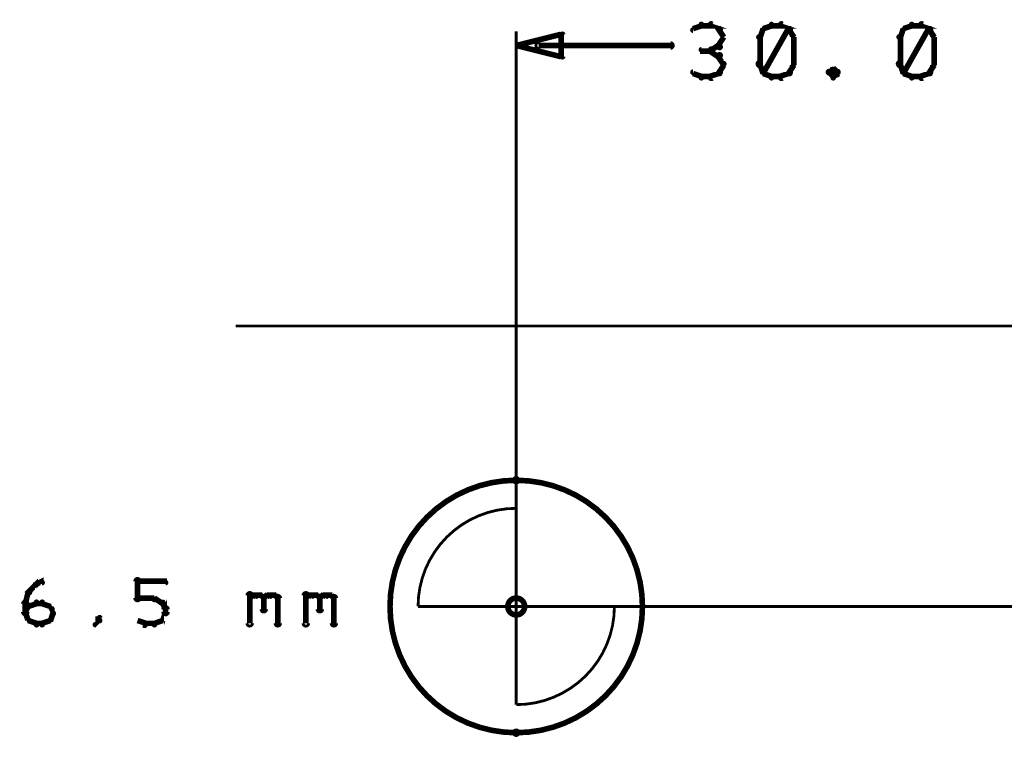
# Model space of a CAD drawing. Extents: x 98 to 599, y 121 to 517.
# Tile 25 of 77: x 201 to 236, y 372 to 398. Entities that reach past the tile are written whole.
import ezdxf

# ---------------------------------------------------------------- set-up
doc = ezdxf.new("R2010")
doc.units = 0
doc.layers.get('0').update_dxf_attribs({"linetype": 'CONTINUOUS'})
for name, color, linetype in [('COPPER', 3, 'CONTINUOUS'), ('DIMENSIONS', 2, 'CONTINUOUS'), ('DRAWING', 4, 'CONTINUOUS'), ('OUTLINES', 1, 'CONTINUOUS')]:
    doc.layers.add(name, color=color, linetype=linetype)

# ---------------------------------------------------------------- blocks, each defined once
blk = doc.blocks.new('VIA')
at = {"const_width": 0.2}
blk.add_lwpolyline([(-0.3, 0, 1), (0.3, 0, 1)], format="xyb", close=True, dxfattribs=at)

msp = doc.modelspace()

# ---------------------------------------------------------------- linework, layer by layer
at = {"layer": 'DIMENSIONS', "color": 94}
for points in [[(225.1, 397.7, 0.1, 0.1, 1), (225.1, 397.8, 0, 0, 0), (225.1, 397.7, 0, 0, 0), (225.1, 397.7, 0.2, 0.2, 0), (224.8, 397.6, 0.2, 0.2, 0), (224.8, 397.6, 0, 0, 0), (224.8, 397.6, 0.1, 0.1, 0), (224.8, 397.6, 0.1, 0.1, 1), (224.8, 397.5, 0, 0, 0)], [(225.4, 397.7, 0.1, 0.1, 1), (225.4, 397.8, 0, 0, 0), (225.4, 397.7, 0, 0, 0), (225.4, 397.7, 0.2, 0.2, 0), (225.1, 397.7, 0.2, 0.2, 0), (225.1, 397.7, 0, 0, 0), (225.1, 397.7, 0.1, 0.1, 0), (225.1, 397.8, 0.1, 0.1, 1), (225.1, 397.7, 0, 0, 0)], [(225.7, 397.5, 0.1, 0.1, 1), (225.8, 397.6, 0, 0, 0), (225.7, 397.6, 0, 0, 0), (225.7, 397.6, 0.2, 0.2, 0), (225.4, 397.7, 0.2, 0.2, 0), (225.4, 397.7, 0, 0, 0), (225.4, 397.7, 0.1, 0.1, 0), (225.5, 397.8, 0.1, 0.1, 1), (225.4, 397.7, 0, 0, 0)], [(225.9, 397.3, 0.1, 0.1, 1), (225.9, 397.3, 0, 0, 0), (225.9, 397.3, 0, 0, 0), (225.9, 397.3, 0.2, 0.2, 0), (225.7, 397.6, 0.2, 0.2, 0), (225.7, 397.6, 0, 0, 0), (225.7, 397.6, 0.1, 0.1, 0), (225.8, 397.6, 0.1, 0.1, 1), (225.7, 397.6, 0, 0, 0)], [(227.4, 397.6, 0.1, 0.1, 1), (227.3, 397.6, 0, 0, 0), (227.3, 397.6, 0, 0, 0), (227.3, 397.6, 0.2, 0.2, 0), (227.2, 397.3, 0.2, 0.2, 0), (227.2, 397.3, 0, 0, 0), (227.2, 397.3, 0.1, 0.1, 0), (227.1, 397.3, 0.1, 0.1, 1), (227.2, 397.3, 0, 0, 0)], [(227.6, 397.7, 0.1, 0.1, 1), (227.6, 397.8, 0, 0, 0), (227.6, 397.7, 0, 0, 0), (227.6, 397.7, 0.2, 0.2, 0), (227.3, 397.6, 0.2, 0.2, 0), (227.3, 397.6, 0, 0, 0), (227.3, 397.6, 0.1, 0.1, 0), (227.3, 397.6, 0.1, 0.1, 1), (227.3, 397.5, 0, 0, 0)], [(227.3, 396.1, 0.1, 0.1, 1), (227.3, 396, 0, 0, 0), (227.3, 396, 0, 0, 0), (227.3, 396, 0.2, 0.2, 0), (228.2, 397.6, 0.2, 0.2, 0), (228.2, 397.6, 0, 0, 0), (228.2, 397.6, 0.1, 0.1, 0), (228.3, 397.6, 0.1, 0.1, 1), (228.2, 397.6, 0, 0, 0)], [(227.9, 397.7, 0.1, 0.1, 1), (227.9, 397.8, 0, 0, 0), (227.9, 397.7, 0, 0, 0), (227.9, 397.7, 0.2, 0.2, 0), (227.6, 397.7, 0.2, 0.2, 0), (227.6, 397.7, 0, 0, 0), (227.6, 397.7, 0.1, 0.1, 0), (227.6, 397.8, 0.1, 0.1, 1), (227.6, 397.7, 0, 0, 0)], [(228.2, 397.5, 0.1, 0.1, 1), (228.3, 397.6, 0, 0, 0), (228.2, 397.6, 0, 0, 0), (228.2, 397.6, 0.2, 0.2, 0), (227.9, 397.7, 0.2, 0.2, 0), (227.9, 397.7, 0, 0, 0), (227.9, 397.7, 0.1, 0.1, 0), (228, 397.8, 0.1, 0.1, 1), (227.9, 397.7, 0, 0, 0)], [(228.4, 397.3, 0.1, 0.1, 1), (228.4, 397.3, 0, 0, 0), (228.4, 397.3, 0, 0, 0), (228.4, 397.3, 0.2, 0.2, 0), (228.2, 397.6, 0.2, 0.2, 0), (228.2, 397.6, 0, 0, 0), (228.2, 397.6, 0.1, 0.1, 0), (228.3, 397.6, 0.1, 0.1, 1), (228.2, 397.6, 0, 0, 0)], [(232.4, 397.6, 0.1, 0.1, 1), (232.3, 397.6, 0, 0, 0), (232.3, 397.6, 0, 0, 0), (232.3, 397.6, 0.2, 0.2, 0), (232.2, 397.3, 0.2, 0.2, 0), (232.2, 397.3, 0, 0, 0), (232.2, 397.3, 0.1, 0.1, 0), (232.1, 397.3, 0.1, 0.1, 1), (232.2, 397.3, 0, 0, 0)], [(232.6, 397.7, 0.1, 0.1, 1), (232.6, 397.8, 0, 0, 0), (232.6, 397.7, 0, 0, 0), (232.6, 397.7, 0.2, 0.2, 0), (232.3, 397.6, 0.2, 0.2, 0), (232.3, 397.6, 0, 0, 0), (232.3, 397.6, 0.1, 0.1, 0), (232.3, 397.6, 0.1, 0.1, 1), (232.3, 397.5, 0, 0, 0)], [(232.3, 396.1, 0.1, 0.1, 1), (232.3, 396, 0, 0, 0), (232.3, 396, 0, 0, 0), (232.3, 396, 0.2, 0.2, 0), (233.2, 397.6, 0.2, 0.2, 0), (233.2, 397.6, 0, 0, 0), (233.2, 397.6, 0.1, 0.1, 0), (233.3, 397.6, 0.1, 0.1, 1), (233.2, 397.6, 0, 0, 0)], [(232.9, 397.7, 0.1, 0.1, 1), (232.9, 397.8, 0, 0, 0), (232.9, 397.7, 0, 0, 0), (232.9, 397.7, 0.2, 0.2, 0), (232.6, 397.7, 0.2, 0.2, 0), (232.6, 397.7, 0, 0, 0), (232.6, 397.7, 0.1, 0.1, 0), (232.6, 397.8, 0.1, 0.1, 1), (232.6, 397.7, 0, 0, 0)], [(233.2, 397.5, 0.1, 0.1, 1), (233.3, 397.6, 0, 0, 0), (233.2, 397.6, 0, 0, 0), (233.2, 397.6, 0.2, 0.2, 0), (232.9, 397.7, 0.2, 0.2, 0), (232.9, 397.7, 0, 0, 0), (232.9, 397.7, 0.1, 0.1, 0), (233, 397.8, 0.1, 0.1, 1), (232.9, 397.7, 0, 0, 0)], [(233.4, 397.3, 0.1, 0.1, 1), (233.4, 397.3, 0, 0, 0), (233.4, 397.3, 0, 0, 0), (233.4, 397.3, 0.2, 0.2, 0), (233.2, 397.6, 0.2, 0.2, 0), (233.2, 397.6, 0, 0, 0), (233.2, 397.6, 0.1, 0.1, 0), (233.3, 397.6, 0.1, 0.1, 1), (233.2, 397.6, 0, 0, 0)], [(218.5, 376.9, 0.1, 0.1, 1), (218.5, 376.9, 0, 0, 0), (218.5, 376.9, 0, 0, 0), (218.5, 376.9, 0.1, 0.1, 0), (218.5, 397.5, 0.1, 0.1, 0), (218.5, 397.5, 0, 0, 0), (218.5, 397.5, 0.1, 0.1, 0), (218.5, 397.5, 0.1, 0.1, 1), (218.5, 397.5, 0, 0, 0)], [(225.7, 397, 0.1, 0.1, 1), (225.8, 396.9, 0, 0, 0), (225.7, 397, 0, 0, 0), (225.7, 397, 0.2, 0.2, 0), (225.9, 397.3, 0.2, 0.2, 0), (225.9, 397.3, 0, 0, 0), (225.9, 397.3, 0.1, 0.1, 0), (225.9, 397.3, 0.1, 0.1, 1), (225.9, 397.3, 0, 0, 0)], [(227.2, 397.3, 0.1, 0.1, 1), (227.1, 397.3, 0, 0, 0), (227.2, 397.3, 0, 0, 0), (227.2, 397.3, 0.2, 0.2, 0), (227.2, 396.3, 0.2, 0.2, 0), (227.2, 396.3, 0, 0, 0), (227.2, 396.3, 0.1, 0.1, 0), (227.1, 396.3, 0.1, 0.1, 1), (227.2, 396.3, 0, 0, 0)], [(228.3, 396.3, 0.1, 0.1, 1), (228.4, 396.3, 0, 0, 0), (228.4, 396.3, 0, 0, 0), (228.4, 396.3, 0.2, 0.2, 0), (228.4, 397.3, 0.2, 0.2, 0), (228.4, 397.3, 0, 0, 0), (228.4, 397.3, 0.1, 0.1, 0), (228.4, 397.3, 0.1, 0.1, 1), (228.3, 397.3, 0, 0, 0)], [(232.2, 397.3, 0.1, 0.1, 1), (232.1, 397.3, 0, 0, 0), (232.2, 397.3, 0, 0, 0), (232.2, 397.3, 0.2, 0.2, 0), (232.2, 396.3, 0.2, 0.2, 0), (232.2, 396.3, 0, 0, 0), (232.2, 396.3, 0.1, 0.1, 0), (232.1, 396.3, 0.1, 0.1, 1), (232.2, 396.3, 0, 0, 0)], [(233.3, 396.3, 0.1, 0.1, 1), (233.4, 396.3, 0, 0, 0), (233.4, 396.3, 0, 0, 0), (233.4, 396.3, 0.2, 0.2, 0), (233.4, 397.3, 0.2, 0.2, 0), (233.4, 397.3, 0, 0, 0), (233.4, 397.3, 0.1, 0.1, 0), (233.4, 397.3, 0.1, 0.1, 1), (233.3, 397.3, 0, 0, 0)], [(219.3, 397.1, 0.1, 0.1, 1), (219.3, 396.9, 0, 0, 0), (219.3, 397, 0, 0, 0), (219.3, 397, 0.2, 0.2, 0), (224, 397, 0.2, 0.2, 0), (224, 397, 0, 0, 0), (224, 397, 0.1, 0.1, 0), (224, 396.9, 0.1, 0.1, 1), (224, 397.1, 0, 0, 0)], [(225.4, 396.8, 0.1, 0.1, 1), (225.4, 396.9, 0, 0, 0), (225.4, 396.8, 0, 0, 0), (225.4, 396.8, 0.2, 0.2, 0), (225.1, 396.8, 0.2, 0.2, 0), (225.1, 396.8, 0, 0, 0), (225.1, 396.8, 0.1, 0.1, 0), (225.1, 396.9, 0.1, 0.1, 1), (225.1, 396.8, 0, 0, 0)], [(225.4, 396.9, 0.1, 0.1, 1), (225.5, 396.8, 0, 0, 0), (225.4, 396.8, 0, 0, 0), (225.4, 396.8, 0.2, 0.2, 0), (225.7, 397, 0.2, 0.2, 0), (225.7, 397, 0, 0, 0), (225.7, 397, 0.1, 0.1, 0), (225.8, 396.9, 0.1, 0.1, 1), (225.7, 397, 0, 0, 0)], [(225.7, 396.6, 0.1, 0.1, 1), (225.8, 396.7, 0, 0, 0), (225.7, 396.6, 0, 0, 0), (225.7, 396.6, 0.2, 0.2, 0), (225.4, 396.8, 0.2, 0.2, 0), (225.4, 396.8, 0, 0, 0), (225.4, 396.8, 0.1, 0.1, 0), (225.5, 396.9, 0.1, 0.1, 1), (225.4, 396.8, 0, 0, 0)], [(225.9, 396.3, 0.1, 0.1, 1), (225.9, 396.4, 0, 0, 0), (225.9, 396.3, 0, 0, 0), (225.9, 396.3, 0.2, 0.2, 0), (225.7, 396.6, 0.2, 0.2, 0), (225.7, 396.6, 0, 0, 0), (225.7, 396.6, 0.1, 0.1, 0), (225.8, 396.7, 0.1, 0.1, 1), (225.7, 396.6, 0, 0, 0)], [(225.7, 396, 0.1, 0.1, 1), (225.8, 396, 0, 0, 0), (225.7, 396, 0, 0, 0), (225.7, 396, 0.2, 0.2, 0), (225.9, 396.3, 0.2, 0.2, 0), (225.9, 396.3, 0, 0, 0), (225.9, 396.3, 0.1, 0.1, 0), (225.9, 396.3, 0.1, 0.1, 1), (225.9, 396.4, 0, 0, 0)], [(227.2, 396.4, 0.1, 0.1, 1), (227.1, 396.3, 0, 0, 0), (227.2, 396.3, 0, 0, 0), (227.2, 396.3, 0.2, 0.2, 0), (227.3, 396, 0.2, 0.2, 0), (227.3, 396, 0, 0, 0), (227.3, 396, 0.1, 0.1, 0), (227.3, 396, 0.1, 0.1, 1), (227.4, 396, 0, 0, 0)], [(228.2, 396, 0.1, 0.1, 1), (228.3, 396, 0, 0, 0), (228.2, 396, 0, 0, 0), (228.2, 396, 0.2, 0.2, 0), (228.4, 396.3, 0.2, 0.2, 0), (228.4, 396.3, 0, 0, 0), (228.4, 396.3, 0.1, 0.1, 0), (228.4, 396.3, 0.1, 0.1, 1), (228.4, 396.4, 0, 0, 0)], [(229.8, 396.1, 0.1, 0.1, 1), (229.8, 396.2, 0, 0, 0), (229.8, 396.2, 0, 0, 0), (229.8, 396.2, 0.2, 0.2, 0), (229.7, 396, 0.2, 0.2, 0), (229.7, 396, 0, 0, 0), (229.7, 396, 0.1, 0.1, 0), (229.6, 396.1, 0.1, 0.1, 1), (229.7, 396, 0, 0, 0)], [(229.9, 396, 0.1, 0.1, 1), (230, 396.1, 0, 0, 0), (230, 396, 0, 0, 0), (230, 396, 0.2, 0.2, 0), (229.8, 396.2, 0.2, 0.2, 0), (229.8, 396.2, 0, 0, 0), (229.8, 396.2, 0.1, 0.1, 0), (229.8, 396.2, 0.1, 0.1, 1), (229.8, 396.1, 0, 0, 0)], [(232.2, 396.4, 0.1, 0.1, 1), (232.1, 396.3, 0, 0, 0), (232.2, 396.3, 0, 0, 0), (232.2, 396.3, 0.2, 0.2, 0), (232.3, 396, 0.2, 0.2, 0), (232.3, 396, 0, 0, 0), (232.3, 396, 0.1, 0.1, 0), (232.3, 396, 0.1, 0.1, 1), (232.4, 396, 0, 0, 0)], [(233.2, 396, 0.1, 0.1, 1), (233.3, 396, 0, 0, 0), (233.2, 396, 0, 0, 0), (233.2, 396, 0.2, 0.2, 0), (233.4, 396.3, 0.2, 0.2, 0), (233.4, 396.3, 0, 0, 0), (233.4, 396.3, 0.1, 0.1, 0), (233.4, 396.3, 0.1, 0.1, 1), (233.4, 396.4, 0, 0, 0)], [(224.8, 396.1, 0.1, 0.1, 1), (224.8, 396, 0, 0, 0), (224.8, 396, 0, 0, 0), (224.8, 396, 0.2, 0.2, 0), (225.1, 395.9, 0.2, 0.2, 0), (225.1, 395.9, 0, 0, 0), (225.1, 395.9, 0.1, 0.1, 0), (225.1, 395.8, 0.1, 0.1, 1), (225.1, 395.9, 0, 0, 0)], [(225.1, 395.9, 0.1, 0.1, 1), (225.1, 395.8, 0, 0, 0), (225.1, 395.9, 0, 0, 0), (225.1, 395.9, 0.2, 0.2, 0), (225.4, 395.9, 0.2, 0.2, 0), (225.4, 395.9, 0, 0, 0), (225.4, 395.9, 0.1, 0.1, 0), (225.4, 395.8, 0.1, 0.1, 1), (225.4, 395.9, 0, 0, 0)], [(225.4, 395.9, 0.1, 0.1, 1), (225.5, 395.8, 0, 0, 0), (225.4, 395.9, 0, 0, 0), (225.4, 395.9, 0.2, 0.2, 0), (225.7, 396, 0.2, 0.2, 0), (225.7, 396, 0, 0, 0), (225.7, 396, 0.1, 0.1, 0), (225.8, 396, 0.1, 0.1, 1), (225.7, 396.1, 0, 0, 0)], [(227.3, 396.1, 0.1, 0.1, 1), (227.3, 396, 0, 0, 0), (227.3, 396, 0, 0, 0), (227.3, 396, 0.2, 0.2, 0), (227.6, 395.9, 0.2, 0.2, 0), (227.6, 395.9, 0, 0, 0), (227.6, 395.9, 0.1, 0.1, 0), (227.6, 395.8, 0.1, 0.1, 1), (227.6, 395.9, 0, 0, 0)], [(227.6, 395.9, 0.1, 0.1, 1), (227.6, 395.8, 0, 0, 0), (227.6, 395.9, 0, 0, 0), (227.6, 395.9, 0.2, 0.2, 0), (227.9, 395.9, 0.2, 0.2, 0), (227.9, 395.9, 0, 0, 0), (227.9, 395.9, 0.1, 0.1, 0), (227.9, 395.8, 0.1, 0.1, 1), (227.9, 395.9, 0, 0, 0)], [(227.9, 395.9, 0.1, 0.1, 1), (228, 395.8, 0, 0, 0), (227.9, 395.9, 0, 0, 0), (227.9, 395.9, 0.2, 0.2, 0), (228.2, 396, 0.2, 0.2, 0), (228.2, 396, 0, 0, 0), (228.2, 396, 0.1, 0.1, 0), (228.3, 396, 0.1, 0.1, 1), (228.2, 396.1, 0, 0, 0)], [(229.7, 396.1, 0.1, 0.1, 1), (229.6, 396, 0, 0, 0), (229.7, 396, 0, 0, 0), (229.7, 396, 0.2, 0.2, 0), (229.8, 395.9, 0.2, 0.2, 0), (229.8, 395.9, 0, 0, 0), (229.8, 395.9, 0.1, 0.1, 0), (229.8, 395.8, 0.1, 0.1, 1), (229.8, 395.9, 0, 0, 0)], [(229.8, 395.9, 0.1, 0.1, 1), (229.8, 395.8, 0, 0, 0), (229.8, 395.9, 0, 0, 0), (229.8, 395.9, 0.2, 0.2, 0), (230, 396, 0.2, 0.2, 0), (230, 396, 0, 0, 0), (230, 396, 0.1, 0.1, 0), (230, 396, 0.1, 0.1, 1), (229.9, 396.1, 0, 0, 0)], [(232.3, 396.1, 0.1, 0.1, 1), (232.3, 396, 0, 0, 0), (232.3, 396, 0, 0, 0), (232.3, 396, 0.2, 0.2, 0), (232.6, 395.9, 0.2, 0.2, 0), (232.6, 395.9, 0, 0, 0), (232.6, 395.9, 0.1, 0.1, 0), (232.6, 395.8, 0.1, 0.1, 1), (232.6, 395.9, 0, 0, 0)], [(232.6, 395.9, 0.1, 0.1, 1), (232.6, 395.8, 0, 0, 0), (232.6, 395.9, 0, 0, 0), (232.6, 395.9, 0.2, 0.2, 0), (232.9, 395.9, 0.2, 0.2, 0), (232.9, 395.9, 0, 0, 0), (232.9, 395.9, 0.1, 0.1, 0), (232.9, 395.8, 0.1, 0.1, 1), (232.9, 395.9, 0, 0, 0)], [(232.9, 395.9, 0.1, 0.1, 1), (233, 395.8, 0, 0, 0), (232.9, 395.9, 0, 0, 0), (232.9, 395.9, 0.2, 0.2, 0), (233.2, 396, 0.2, 0.2, 0), (233.2, 396, 0, 0, 0), (233.2, 396, 0.1, 0.1, 0), (233.3, 396, 0.1, 0.1, 1), (233.2, 396.1, 0, 0, 0)], [(208.5, 387, 0.1, 0.1, 1), (208.5, 387, 0, 0, 0), (208.5, 387, 0, 0, 0), (208.5, 387, 0.1, 0.1, 0), (568, 387, 0.1, 0.1, 0), (568, 387, 0, 0, 0), (568, 387, 0.1, 0.1, 0), (568, 387, 0.1, 0.1, 1), (568, 387, 0, 0, 0)], [(218.5, 377, 0.1, 0.1, 1), (218.5, 377, 0, 0, 0), (218.5, 377, 0, 0, 0), (218.5, 377, 0.1, 0.1, 0), (289, 377, 0.1, 0.1, 0), (289, 377, 0, 0, 0), (289, 377, 0.1, 0.1, 0), (289, 377, 0.1, 0.1, 1), (289, 377, 0, 0, 0)]]:
    msp.add_lwpolyline(points, format="xyseb", dxfattribs=at)
msp.add_lwpolyline([(218.5, 397, 0.1, 0.1, 1), (218.5, 397, 0, 0, 0), (218.5, 397, 0, 0, 0), (218.5, 397, 0.2, 0.2, 0), (220.1, 397.4, 0, 0, 0), (220.1, 397.4, 0.1, 0.1, 0), (220.1, 397.4, 0.1, 0.1, 1), (220.1, 397.4, 0, 0, 0), (220.2, 397.4, 0.1, 0.1, 1), (220.1, 397.4, 0, 0, 0), (220.1, 397.4, 0, 0, 0), (220.1, 397.4, 0.2, 0.2, 0), (220.1, 396.6, 0, 0, 0), (220.1, 396.6, 0.1, 0.1, 0), (220.1, 396.6, 0.1, 0.1, 1), (220.2, 396.6, 0, 0, 0), (220.1, 396.6, 0.1, 0.1, 1), (220.1, 396.6, 0, 0, 0), (220.1, 396.6, 0, 0, 0), (220.1, 396.6, 0.2, 0.2, 0), (218.5, 397, 0.2, 0.2, 0), (218.5, 397, 0, 0, 0), (218.5, 397, 0.1, 0.1, 0), (218.5, 397, 0.1, 0.1, 1), (218.5, 397, 0, 0, 0)], format="xyseb", close=True, dxfattribs=at)
at = {"layer": 'DRAWING', "color": 2}
for points in [[(218.5, 381.4, 0.1, 0.1, -1), (218.5, 381.6, 0, 0, 0), (218.5, 381.5, 0, 0, 0), (218.5, 381.5, 0.2, 0.2, -1), (218.5, 372.5, 0, 0, 0), (218.5, 372.5, 0.1, 0.1, 0), (218.5, 372.4, 0.1, 0.1, -1), (218.5, 372.6, 0, 0, 0), (218.5, 372.6, 0.1, 0.1, -1), (218.5, 372.4, 0, 0, 0), (218.5, 372.5, 0, 0, 0), (218.5, 372.5, 0.2, 0.2, -1), (218.5, 381.5, 0.2, 0.2, 0), (218.5, 381.5, 0, 0, 0), (218.5, 381.5, 0.1, 0.1, 0), (218.5, 381.6, 0.1, 0.1, -1), (218.5, 381.4, 0, 0, 0)], [(215, 377, 0.1, 0.1, -1), (215, 377, 0, 0, 0), (215, 377, 0, 0, 0), (215, 377, 0.1, 0.1, -0.414), (218.5, 380.5, 0, 0, 0), (218.5, 380.5, 0.1, 0.1, 0), (218.5, 380.5, 0.1, 0.1, -1), (218.5, 380.5, 0, 0, 0), (218.5, 380.5, 0.1, 0.1, -1), (218.5, 380.5, 0, 0, 0), (218.5, 380.5, 0, 0, 0), (218.5, 380.5, 0.1, 0.1, 0), (218.5, 377, 0, 0, 0), (218.5, 377, 0.1, 0.1, 0), (218.5, 377, 0.1, 0.1, -1), (218.5, 377, 0, 0, 0), (218.5, 377, 0.1, 0.1, -1), (218.5, 377, 0, 0, 0), (218.5, 377, 0, 0, 0), (218.5, 377, 0.1, 0.1, 0), (215, 377, 0.1, 0.1, 0), (215, 377, 0, 0, 0), (215, 377, 0.1, 0.1, 0), (215, 377, 0.1, 0.1, -1), (215, 377, 0, 0, 0)], [(222, 377, 0.1, 0.1, -1), (222, 377, 0, 0, 0), (222, 377, 0, 0, 0), (222, 377, 0.1, 0.1, -0.414), (218.5, 373.5, 0, 0, 0), (218.5, 373.5, 0.1, 0.1, 0), (218.5, 373.5, 0.1, 0.1, -1), (218.5, 373.5, 0, 0, 0), (218.5, 373.5, 0.1, 0.1, -1), (218.5, 373.5, 0, 0, 0), (218.5, 373.5, 0, 0, 0), (218.5, 373.5, 0.1, 0.1, 0), (218.5, 377, 0, 0, 0), (218.5, 377, 0.1, 0.1, 0), (218.5, 377, 0.1, 0.1, -1), (218.5, 377, 0, 0, 0), (218.5, 377, 0.1, 0.1, -1), (218.5, 377, 0, 0, 0), (218.5, 377, 0, 0, 0), (218.5, 377, 0.1, 0.1, 0), (222, 377, 0.1, 0.1, 0), (222, 377, 0, 0, 0), (222, 377, 0.1, 0.1, 0), (222, 377, 0.1, 0.1, -1), (222, 377, 0, 0, 0)]]:
    msp.add_lwpolyline(points, format="xyseb", close=True, dxfattribs=at)
for points in [[(201.4, 377.8, 0.1, 0.1, 1), (201.4, 377.7, 0, 0, 0), (201.4, 377.8, 0, 0, 0), (201.4, 377.8, 0.2, 0.2, 0), (201.6, 377.9, 0.2, 0.2, 0), (201.6, 377.9, 0, 0, 0), (201.6, 377.9, 0.1, 0.1, 0), (201.6, 377.8, 0.1, 0.1, 1), (201.6, 377.9, 0, 0, 0)], [(204.9, 377.3, 0.1, 0.1, 1), (205.1, 377.3, 0, 0, 0), (205, 377.3, 0, 0, 0), (205, 377.3, 0.2, 0.2, 0), (205, 377.9, 0.2, 0.2, 0), (205, 377.9, 0, 0, 0), (205, 377.9, 0.1, 0.1, 0), (205.1, 377.9, 0.1, 0.1, 1), (204.9, 377.9, 0, 0, 0)], [(201.1, 377.5, 0.1, 0.1, 1), (201.2, 377.5, 0, 0, 0), (201.1, 377.5, 0, 0, 0), (201.1, 377.5, 0.2, 0.2, 0), (201.4, 377.8, 0.2, 0.2, 0), (201.4, 377.8, 0, 0, 0), (201.4, 377.8, 0.1, 0.1, 0), (201.4, 377.7, 0.1, 0.1, 1), (201.3, 377.8, 0, 0, 0)], [(205, 377.9, 0.1, 0.1, 1), (205, 377.8, 0, 0, 0), (205, 377.9, 0, 0, 0), (205, 377.9, 0.2, 0.2, 0), (206, 377.9, 0.2, 0.2, 0), (206, 377.9, 0, 0, 0), (206, 377.9, 0.1, 0.1, 0), (206, 377.8, 0.1, 0.1, 1), (206, 377.9, 0, 0, 0)], [(201, 377.1, 0.1, 0.1, 1), (201, 377.1, 0, 0, 0), (201, 377.1, 0, 0, 0), (201, 377.1, 0.2, 0.2, 0), (201.1, 377.5, 0.2, 0.2, 0), (201.1, 377.5, 0, 0, 0), (201.1, 377.5, 0.1, 0.1, 0), (201.2, 377.5, 0.1, 0.1, 1), (201.1, 377.5, 0, 0, 0)], [(205.6, 377.2, 0.1, 0.1, 1), (205.6, 377.3, 0, 0, 0), (205.6, 377.3, 0, 0, 0), (205.6, 377.3, 0.2, 0.2, 0), (205, 377.3, 0.2, 0.2, 0), (205, 377.3, 0, 0, 0), (205, 377.3, 0.1, 0.1, 0), (205, 377.3, 0.1, 0.1, 1), (205, 377.2, 0, 0, 0)], [(205.9, 377.1, 0.1, 0.1, 1), (205.9, 377.2, 0, 0, 0), (205.9, 377.1, 0, 0, 0), (205.9, 377.1, 0.2, 0.2, 0), (205.6, 377.3, 0.2, 0.2, 0), (205.6, 377.3, 0, 0, 0), (205.6, 377.3, 0.1, 0.1, 0), (205.6, 377.3, 0.1, 0.1, 1), (205.6, 377.2, 0, 0, 0)], [(208.9, 376.4, 0.1, 0.1, 1), (209.1, 376.4, 0, 0, 0), (209, 376.4, 0, 0, 0), (209, 376.4, 0.2, 0.2, 0), (209, 377.4, 0.2, 0.2, 0), (209, 377.4, 0, 0, 0), (209, 377.4, 0.1, 0.1, 0), (209.1, 377.4, 0.1, 0.1, 1), (208.9, 377.4, 0, 0, 0)], [(209, 377.3, 0.1, 0.1, 1), (209, 377.2, 0, 0, 0), (209, 377.3, 0, 0, 0), (209, 377.3, 0.2, 0.2, 0), (209.1, 377.4, 0.2, 0.2, 0), (209.1, 377.4, 0, 0, 0), (209.1, 377.4, 0.1, 0.1, 0), (209.2, 377.3, 0.1, 0.1, 1), (209.1, 377.4, 0, 0, 0)], [(209.1, 377.4, 0.1, 0.1, 1), (209.1, 377.3, 0, 0, 0), (209.1, 377.4, 0, 0, 0), (209.1, 377.4, 0.2, 0.2, 0), (209.4, 377.4, 0.2, 0.2, 0), (209.4, 377.4, 0, 0, 0), (209.4, 377.4, 0.1, 0.1, 0), (209.4, 377.3, 0.1, 0.1, 1), (209.4, 377.4, 0, 0, 0)], [(209.4, 377.4, 0.1, 0.1, 1), (209.3, 377.3, 0, 0, 0), (209.4, 377.4, 0, 0, 0), (209.4, 377.4, 0.2, 0.2, 0), (209.5, 377.3, 0.2, 0.2, 0), (209.5, 377.3, 0, 0, 0), (209.5, 377.3, 0.1, 0.1, 0), (209.5, 377.2, 0.1, 0.1, 1), (209.5, 377.3, 0, 0, 0)], [(209.6, 377.3, 0.1, 0.1, 1), (209.4, 377.3, 0, 0, 0), (209.5, 377.3, 0, 0, 0), (209.5, 377.3, 0.2, 0.2, 0), (209.5, 376.9, 0.2, 0.2, 0), (209.5, 376.9, 0, 0, 0), (209.5, 376.9, 0.1, 0.1, 0), (209.4, 376.9, 0.1, 0.1, 1), (209.6, 376.9, 0, 0, 0)], [(209.5, 377.3, 0.1, 0.1, 1), (209.5, 377.2, 0, 0, 0), (209.5, 377.3, 0, 0, 0), (209.5, 377.3, 0.2, 0.2, 0), (209.6, 377.4, 0.2, 0.2, 0), (209.6, 377.4, 0, 0, 0), (209.6, 377.4, 0.1, 0.1, 0), (209.7, 377.3, 0.1, 0.1, 1), (209.6, 377.4, 0, 0, 0)], [(209.6, 377.4, 0.1, 0.1, 1), (209.6, 377.3, 0, 0, 0), (209.6, 377.4, 0, 0, 0), (209.6, 377.4, 0.2, 0.2, 0), (209.9, 377.4, 0.2, 0.2, 0), (209.9, 377.4, 0, 0, 0), (209.9, 377.4, 0.1, 0.1, 0), (209.9, 377.3, 0.1, 0.1, 1), (209.9, 377.4, 0, 0, 0)], [(209.9, 377.4, 0.1, 0.1, 1), (209.8, 377.3, 0, 0, 0), (209.9, 377.4, 0, 0, 0), (209.9, 377.4, 0.2, 0.2, 0), (210, 377.3, 0.2, 0.2, 0), (210, 377.3, 0, 0, 0), (210, 377.3, 0.1, 0.1, 0), (210, 377.2, 0.1, 0.1, 1), (210, 377.3, 0, 0, 0)], [(210.1, 377.3, 0.1, 0.1, 1), (209.9, 377.3, 0, 0, 0), (210, 377.3, 0, 0, 0), (210, 377.3, 0.2, 0.2, 0), (210, 376.4, 0.2, 0.2, 0), (210, 376.4, 0, 0, 0), (210, 376.4, 0.1, 0.1, 0), (209.9, 376.4, 0.1, 0.1, 1), (210.1, 376.4, 0, 0, 0)], [(210.9, 376.4, 0.1, 0.1, 1), (211.1, 376.4, 0, 0, 0), (211, 376.4, 0, 0, 0), (211, 376.4, 0.2, 0.2, 0), (211, 377.4, 0.2, 0.2, 0), (211, 377.4, 0, 0, 0), (211, 377.4, 0.1, 0.1, 0), (211.1, 377.4, 0.1, 0.1, 1), (210.9, 377.4, 0, 0, 0)], [(211, 377.3, 0.1, 0.1, 1), (211, 377.2, 0, 0, 0), (211, 377.3, 0, 0, 0), (211, 377.3, 0.2, 0.2, 0), (211.1, 377.4, 0.2, 0.2, 0), (211.1, 377.4, 0, 0, 0), (211.1, 377.4, 0.1, 0.1, 0), (211.2, 377.3, 0.1, 0.1, 1), (211.1, 377.4, 0, 0, 0)], [(211.1, 377.4, 0.1, 0.1, 1), (211.1, 377.3, 0, 0, 0), (211.1, 377.4, 0, 0, 0), (211.1, 377.4, 0.2, 0.2, 0), (211.4, 377.4, 0.2, 0.2, 0), (211.4, 377.4, 0, 0, 0), (211.4, 377.4, 0.1, 0.1, 0), (211.4, 377.3, 0.1, 0.1, 1), (211.4, 377.4, 0, 0, 0)], [(211.4, 377.4, 0.1, 0.1, 1), (211.3, 377.3, 0, 0, 0), (211.4, 377.4, 0, 0, 0), (211.4, 377.4, 0.2, 0.2, 0), (211.5, 377.3, 0.2, 0.2, 0), (211.5, 377.3, 0, 0, 0), (211.5, 377.3, 0.1, 0.1, 0), (211.5, 377.2, 0.1, 0.1, 1), (211.5, 377.3, 0, 0, 0)], [(211.6, 377.3, 0.1, 0.1, 1), (211.4, 377.3, 0, 0, 0), (211.5, 377.3, 0, 0, 0), (211.5, 377.3, 0.2, 0.2, 0), (211.5, 376.9, 0.2, 0.2, 0), (211.5, 376.9, 0, 0, 0), (211.5, 376.9, 0.1, 0.1, 0), (211.4, 376.9, 0.1, 0.1, 1), (211.6, 376.9, 0, 0, 0)], [(211.5, 377.3, 0.1, 0.1, 1), (211.5, 377.2, 0, 0, 0), (211.5, 377.3, 0, 0, 0), (211.5, 377.3, 0.2, 0.2, 0), (211.6, 377.4, 0.2, 0.2, 0), (211.6, 377.4, 0, 0, 0), (211.6, 377.4, 0.1, 0.1, 0), (211.7, 377.3, 0.1, 0.1, 1), (211.6, 377.4, 0, 0, 0)], [(211.6, 377.4, 0.1, 0.1, 1), (211.6, 377.3, 0, 0, 0), (211.6, 377.4, 0, 0, 0), (211.6, 377.4, 0.2, 0.2, 0), (211.9, 377.4, 0.2, 0.2, 0), (211.9, 377.4, 0, 0, 0), (211.9, 377.4, 0.1, 0.1, 0), (211.9, 377.3, 0.1, 0.1, 1), (211.9, 377.4, 0, 0, 0)], [(211.9, 377.4, 0.1, 0.1, 1), (211.8, 377.3, 0, 0, 0), (211.9, 377.4, 0, 0, 0), (211.9, 377.4, 0.2, 0.2, 0), (212, 377.3, 0.2, 0.2, 0), (212, 377.3, 0, 0, 0), (212, 377.3, 0.1, 0.1, 0), (212, 377.2, 0.1, 0.1, 1), (212, 377.3, 0, 0, 0)], [(212.1, 377.3, 0.1, 0.1, 1), (211.9, 377.3, 0, 0, 0), (212, 377.3, 0, 0, 0), (212, 377.3, 0.2, 0.2, 0), (212, 376.4, 0.2, 0.2, 0), (212, 376.4, 0, 0, 0), (212, 376.4, 0.1, 0.1, 0), (211.9, 376.4, 0.1, 0.1, 1), (212.1, 376.4, 0, 0, 0)], [(200.9, 376.8, 0.1, 0.1, 1), (201.1, 376.8, 0, 0, 0), (201, 376.8, 0, 0, 0), (201, 376.8, 0.2, 0.2, 0), (201, 377.1, 0.2, 0.2, 0), (201, 377.1, 0, 0, 0), (201, 377.1, 0.1, 0.1, 0), (201.1, 377.1, 0.1, 0.1, 1), (200.9, 377.1, 0, 0, 0)], [(201, 376.8, 0.1, 0.1, 1), (201, 376.7, 0, 0, 0), (201, 376.8, 0, 0, 0), (201, 376.8, 0.2, 0.2, 0), (201.1, 377, 0.2, 0.2, 0), (201.1, 377, 0, 0, 0), (201.1, 377, 0.1, 0.1, 0), (201.2, 377, 0.1, 0.1, 1), (201.1, 377, 0, 0, 0)], [(201.1, 377, 0.1, 0.1, 1), (201.1, 377, 0, 0, 0), (201.1, 377, 0, 0, 0), (201.1, 377, 0.2, 0.2, 0), (201.4, 377.1, 0.2, 0.2, 0), (201.4, 377.1, 0, 0, 0), (201.4, 377.1, 0.1, 0.1, 0), (201.4, 377.1, 0.1, 0.1, 1), (201.4, 377.2, 0, 0, 0)], [(201.4, 377.2, 0.1, 0.1, 1), (201.4, 377.1, 0, 0, 0), (201.4, 377.1, 0, 0, 0), (201.4, 377.1, 0.2, 0.2, 0), (201.6, 377.1, 0.2, 0.2, 0), (201.6, 377.1, 0, 0, 0), (201.6, 377.1, 0.1, 0.1, 0), (201.6, 377.1, 0.1, 0.1, 1), (201.6, 377.2, 0, 0, 0)], [(201.6, 377.2, 0.1, 0.1, 1), (201.6, 377.1, 0, 0, 0), (201.6, 377.1, 0, 0, 0), (201.6, 377.1, 0.2, 0.2, 0), (201.9, 377, 0.2, 0.2, 0), (201.9, 377, 0, 0, 0), (201.9, 377, 0.1, 0.1, 0), (201.9, 377, 0.1, 0.1, 1), (201.9, 377, 0, 0, 0)], [(201.9, 377, 0.1, 0.1, 1), (201.8, 377, 0, 0, 0), (201.9, 377, 0, 0, 0), (201.9, 377, 0.2, 0.2, 0), (202, 376.8, 0.2, 0.2, 0), (202, 376.8, 0, 0, 0), (202, 376.8, 0.1, 0.1, 0), (202, 376.7, 0.1, 0.1, 1), (202, 376.8, 0, 0, 0)], [(205.8, 376.5, 0.1, 0.1, 1), (205.9, 376.5, 0, 0, 0), (205.9, 376.5, 0, 0, 0), (205.9, 376.5, 0.2, 0.2, 0), (206, 376.8, 0.2, 0.2, 0), (206, 376.8, 0, 0, 0), (206, 376.8, 0.1, 0.1, 0), (206, 376.7, 0.1, 0.1, 1), (206, 376.8, 0, 0, 0)], [(206, 376.9, 0.1, 0.1, 1), (206, 376.9, 0, 0, 0), (206, 376.9, 0, 0, 0), (206, 376.9, 0.2, 0.2, 0), (205.9, 377.1, 0.2, 0.2, 0), (205.9, 377.1, 0, 0, 0), (205.9, 377.1, 0.1, 0.1, 0), (205.9, 377.1, 0.1, 0.1, 1), (205.8, 377.1, 0, 0, 0)], [(205.9, 376.8, 0.1, 0.1, 1), (206.1, 376.8, 0, 0, 0), (206, 376.8, 0, 0, 0), (206, 376.8, 0.2, 0.2, 0), (206, 376.9, 0.2, 0.2, 0), (206, 376.9, 0, 0, 0), (206, 376.9, 0.1, 0.1, 0), (206.1, 376.9, 0.1, 0.1, 1), (205.9, 376.9, 0, 0, 0)], [(201.1, 376.5, 0.1, 0.1, 1), (201.2, 376.5, 0, 0, 0), (201.1, 376.5, 0, 0, 0), (201.1, 376.5, 0.2, 0.2, 0), (201, 376.8, 0.2, 0.2, 0), (201, 376.8, 0, 0, 0), (201, 376.8, 0.1, 0.1, 0), (201, 376.8, 0.1, 0.1, 1), (201, 376.7, 0, 0, 0)], [(202, 376.7, 0.1, 0.1, 1), (202, 376.8, 0, 0, 0), (202, 376.8, 0, 0, 0), (202, 376.8, 0.2, 0.2, 0), (201.9, 376.5, 0.2, 0.2, 0), (201.9, 376.5, 0, 0, 0), (201.9, 376.5, 0.1, 0.1, 0), (201.8, 376.5, 0.1, 0.1, 1), (201.9, 376.5, 0, 0, 0)], [(203.5, 376.4, 0.1, 0.1, 1), (203.5, 376.3, 0, 0, 0), (203.5, 376.4, 0, 0, 0), (203.5, 376.4, 0.2, 0.2, 0), (203.6, 376.5, 0.2, 0.2, 0), (203.6, 376.5, 0, 0, 0), (203.6, 376.5, 0.1, 0.1, 0), (203.7, 376.5, 0.1, 0.1, 1), (203.6, 376.5, 0, 0, 0)], [(203.6, 376.5, 0.1, 0.1, 1), (203.7, 376.5, 0, 0, 0), (203.6, 376.5, 0, 0, 0), (203.6, 376.5, 0.2, 0.2, 0), (203.6, 376.6, 0.2, 0.2, 0), (203.6, 376.6, 0, 0, 0), (203.6, 376.6, 0.1, 0.1, 0), (203.7, 376.6, 0.1, 0.1, 1), (203.6, 376.6, 0, 0, 0)], [(201.4, 376.3, 0.1, 0.1, 1), (201.4, 376.4, 0, 0, 0), (201.4, 376.4, 0, 0, 0), (201.4, 376.4, 0.2, 0.2, 0), (201.1, 376.5, 0.2, 0.2, 0), (201.1, 376.5, 0, 0, 0), (201.1, 376.5, 0.1, 0.1, 0), (201.1, 376.5, 0.1, 0.1, 1), (201.1, 376.5, 0, 0, 0)], [(201.6, 376.3, 0.1, 0.1, 1), (201.6, 376.4, 0, 0, 0), (201.6, 376.4, 0, 0, 0), (201.6, 376.4, 0.2, 0.2, 0), (201.4, 376.4, 0.2, 0.2, 0), (201.4, 376.4, 0, 0, 0), (201.4, 376.4, 0.1, 0.1, 0), (201.4, 376.4, 0.1, 0.1, 1), (201.4, 376.3, 0, 0, 0)], [(201.9, 376.5, 0.1, 0.1, 1), (201.9, 376.5, 0, 0, 0), (201.9, 376.5, 0, 0, 0), (201.9, 376.5, 0.2, 0.2, 0), (201.6, 376.4, 0.2, 0.2, 0), (201.6, 376.4, 0, 0, 0), (201.6, 376.4, 0.1, 0.1, 0), (201.6, 376.4, 0.1, 0.1, 1), (201.6, 376.3, 0, 0, 0)], [(205, 376.5, 0.1, 0.1, 1), (205, 376.5, 0, 0, 0), (205, 376.5, 0, 0, 0), (205, 376.5, 0.2, 0.2, 0), (205.3, 376.4, 0.2, 0.2, 0), (205.3, 376.4, 0, 0, 0), (205.3, 376.4, 0.1, 0.1, 0), (205.2, 376.3, 0.1, 0.1, 1), (205.3, 376.4, 0, 0, 0)], [(205.3, 376.4, 0.1, 0.1, 1), (205.3, 376.3, 0, 0, 0), (205.3, 376.4, 0, 0, 0), (205.3, 376.4, 0.2, 0.2, 0), (205.6, 376.4, 0.2, 0.2, 0), (205.6, 376.4, 0, 0, 0), (205.6, 376.4, 0.1, 0.1, 0), (205.6, 376.3, 0.1, 0.1, 1), (205.6, 376.4, 0, 0, 0)], [(205.6, 376.4, 0.1, 0.1, 1), (205.6, 376.3, 0, 0, 0), (205.6, 376.4, 0, 0, 0), (205.6, 376.4, 0.2, 0.2, 0), (205.9, 376.5, 0.2, 0.2, 0), (205.9, 376.5, 0, 0, 0), (205.9, 376.5, 0.1, 0.1, 0), (205.9, 376.5, 0.1, 0.1, 1), (205.9, 376.5, 0, 0, 0)]]:
    msp.add_lwpolyline(points, format="xyseb", dxfattribs=at)

# ---------------------------------------------------------------- block references
at = {"layer": 'COPPER', "color": 2}
msp.add_blockref('VIA', (218.5, 377), dxfattribs=at)
at = {"layer": 'DIMENSIONS', "color": 2}
msp.add_blockref('VIA', (218.5, 377), dxfattribs=at)
at = {"layer": 'DRAWING', "color": 2}
msp.add_blockref('VIA', (218.5, 377), dxfattribs=at)
at = {"layer": 'OUTLINES', "color": 2}
msp.add_blockref('VIA', (218.5, 377), dxfattribs=at)

doc.saveas('drawing.dxf')
